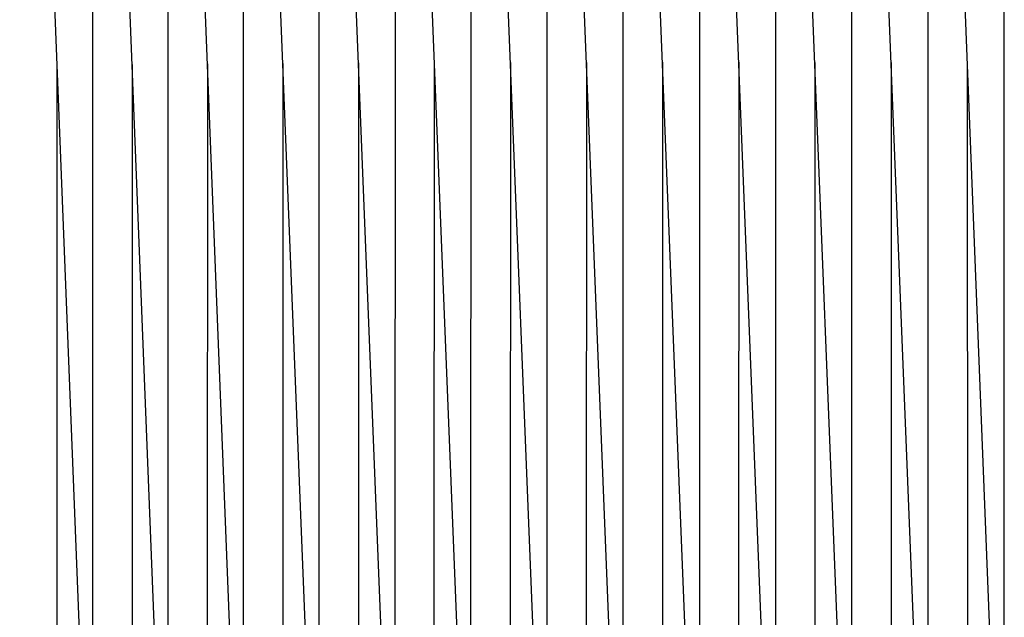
# Model space of a CAD drawing. Header units: millimetres. Extents: x 5000 to 6727, y 0 to 1679.
# Tile 9 of 106: x 5189 to 5402, y 147 to 276. Entities that reach past the tile are written whole.
import ezdxf

# ---------------------------------------------------------------- set-up
doc = ezdxf.new("R2010")
doc.units = ezdxf.units.MM
doc.layers.add('Archiv', color=18, linetype='Continuous', true_color=0x000000)
doc.layers.add('Make2D$Sichtbar$Kurven', color=18, linetype='Continuous', true_color=0x000000)

msp = doc.modelspace()

# ---------------------------------------------------------------- linework, layer by layer
at = {"layer": 'Archiv'}
for p, q in [((5220.7, 84.68), (5220.81, 464.75)), ((5237.04, 84.23), (5237.14, 464.33)), ((5253.42, 85.39), (5253.51, 463.96)), ((5269.92, 463.63), (5269.84, 83.49)), ((5302.75, 82.98), (5302.81, 463.11)), ((5319.24, 82.82), (5319.28, 462.92)), ((5335.76, 462.78), (5335.74, 74.59)), ((5352.25, 462.69), (5352.25, 74.56)), ((5368.76, 74.59), (5368.74, 462.65)), ((5385.26, 74.68), (5385.23, 464.33)), ((5401.75, 74.83), (5401.7, 462.72)), ((5212.97, 266.53), (5212.91, 76.98)), ((5229.25, 266.65), (5229.2, 76.48)), ((5245.59, 266.75), (5245.54, 76.03)), ((5261.96, 266.83), (5261.92, 75.64)), ((5278.33, 75.31), (5278.38, 266.89)), ((5294.82, 266.93), (5294.78, 75.04)), ((5311.28, 266.96), (5311.25, 74.83)), ((5327.76, 266.98), (5327.74, 74.68)), ((5344.25, 266.98), (5344.24, 74.59)), ((5360.75, 266.96), (5360.75, 74.56)), ((5377.25, 266.93), (5377.26, 74.59)), ((5393.74, 266.89), (5393.76, 74.68)), ((5196.68, 77.55), (5196.73, 266.38))]:
    msp.add_line(p, q, dxfattribs=at)
at = {"layer": 'Make2D$Sichtbar$Kurven', "color": 18, "lineweight": -3, "true_color": 0x000000}
for p, q in [((5285.59, 85.86), (5270.14, 473.34)), ((5302.05, 85.63), (5286.57, 473.53)), ((5318.52, 85.46), (5303.03, 473.7)), ((5335.01, 85.36), (5319.51, 473.87)), ((5351.5, 85.32), (5335.96, 474.88)), ((5367.99, 85.34), (5352.5, 474.15)), ((5384.47, 85.42), (5368.98, 474.91)), ((5400.94, 85.57), (5385.48, 475.01)), ((5203.77, 88), (5188.61, 472.36)), ((5220.05, 87.44), (5204.81, 472.56)), ((5236.38, 86.95), (5221.08, 472.76)), ((5252.76, 86.52), (5237.39, 472.96)), ((5269.16, 86.16), (5253.75, 473.15)), ((5204.41, 86.98), (5204.52, 465.21)), ((5286.28, 84.66), (5286.35, 463.35))]:
    msp.add_line(p, q, dxfattribs=at)

doc.saveas('drawing.dxf')
